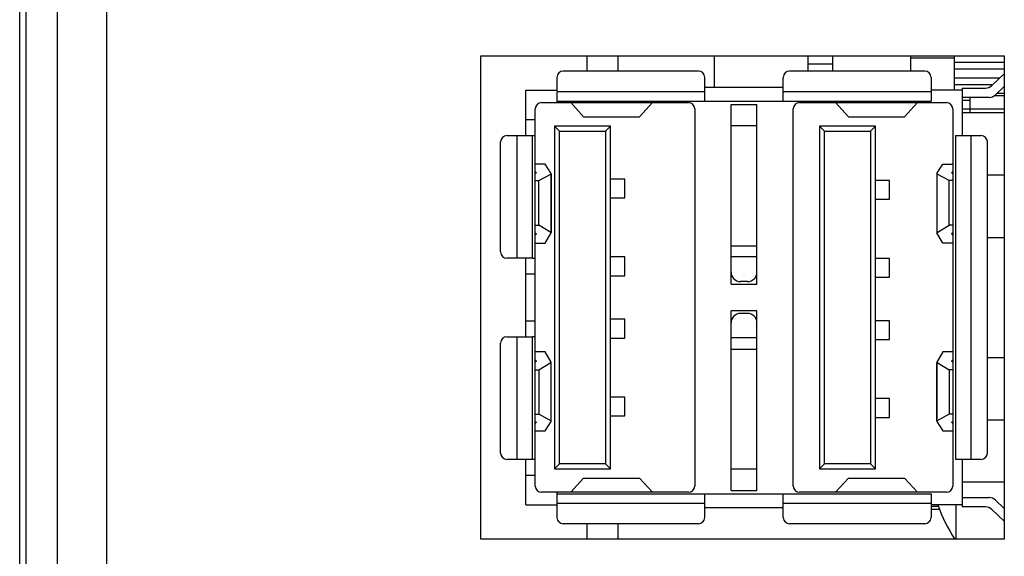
# Model space of a CAD drawing. Header units: millimetres. Extents: x 0 to 1427, y 0 to 1009.
# Tile 4 of 51: x 32 to 64, y 469 to 486. Entities that reach past the tile are written whole.
import ezdxf

# ---------------------------------------------------------------- set-up
doc = ezdxf.new("R2010")
doc.units = ezdxf.units.MM
doc.header["$LTSCALE"] = 65.395
for name, color, linetype in [('CASE-EASYRACK_100IS-L-SHAPE', 7, 'CONTINUOUS'), ('COVER-REAR_CASE_PC-SHAPE', 7, 'CONTINUOUS'), ('ISO7045-M3X8-4_8-SHAPE', 7, 'CONTINUOUS'), ('MIO-5251-SHAPE', 7, 'CONTINUOUS'), ('PRODUCT_LABEL_RX-SHAPE', 7, 'CONTINUOUS'), ('REAR_CASE-PPC19-SHAPE', 7, 'CONTINUOUS')]:
    doc.layers.add(name, color=color, linetype=linetype)

msp = doc.modelspace()

# ---------------------------------------------------------------- linework, layer by layer
at = {"layer": 'CASE-EASYRACK_100IS-L-SHAPE', "color": 7, "linetype": 'Continuous'}
for p, q in [((50.521, 485.081), (50.521, 484.591)), ((51.521, 485.081), (51.521, 484.591)), ((61.807, 470.629), (61.572, 470.629)), ((61.846, 470.529), (61.572, 470.529)), ((50.521, 470.071), (50.521, 469.581)), ((51.521, 470.071), (51.521, 469.581))]:
    msp.add_line(p, q, dxfattribs=at)
at = {"layer": 'COVER-REAR_CASE_PC-SHAPE', "color": 7, "linetype": 'Continuous'}
for p, q in [((32.521, 695.729), (32.521, 450.329)), ((33.521, 695.729), (33.521, 450.329))]:
    msp.add_line(p, q, dxfattribs=at)
at = {"layer": 'ISO7045-M3X8-4_8-SHAPE', "color": 7, "linetype": 'Continuous'}
msp.add_line((62.366, 470.681), (62.366, 469.581), dxfattribs=at)
msp.add_arc((66.508, 472.33), 5, 199.2577, 213.3648, dxfattribs=at)
at = {"layer": 'MIO-5251-SHAPE', "color": 7, "linetype": 'Continuous'}
for p, q in [((54.617, 484.081), (54.617, 485.081)), ((57.617, 485.081), (57.617, 484.591)), ((58.417, 484.591), (58.417, 485.081)), ((60.917, 484.591), (60.917, 485.081)), ((62.317, 485.081), (62.317, 483.981)), ((58.417, 484.814), (57.617, 484.814)), ((60.917, 485.014), (62.317, 485.014)), ((63.917, 484.871), (62.317, 484.871)), ((54.107, 484.591), (49.762, 484.591)), ((61.372, 484.591), (57.027, 484.591)), ((63.917, 484.651), (62.317, 484.651)), ((63.917, 484.509), (63.521, 484.133)), ((49.562, 484.391), (49.565, 483.981)), ((54.307, 483.63), (54.307, 484.391)), ((56.827, 483.63), (56.827, 484.391)), ((61.572, 484.391), (61.572, 483.63)), ((63.771, 484.371), (62.317, 484.371)), ((63.521, 484.151), (62.317, 484.151)), ((48.567, 483.981), (49.567, 483.981)), ((48.567, 482.526), (48.567, 483.981)), ((49.565, 483.981), (49.567, 483.93)), ((54.307, 483.93), (49.567, 483.93)), ((49.567, 483.581), (49.567, 483.93)), ((54.307, 484.081), (56.827, 484.081)), ((61.572, 483.93), (56.827, 483.93)), ((62.567, 483.981), (61.572, 483.981)), ((62.567, 484.051), (63.314, 484.051)), ((62.567, 484.051), (62.567, 482.526)), ((63.917, 483.797), (63.593, 483.797)), ((63.64, 483.833), (63.917, 484.096)), ((63.917, 483.871), (63.68, 483.871)), ((49.067, 483.581), (53.786, 483.581)), ((49.567, 483.63), (61.572, 483.63)), ((50.004, 483.581), (50.421, 483.125)), ((52.213, 483.125), (52.63, 483.581)), ((55.152, 483.526), (55.982, 483.526)), ((55.152, 477.759), (55.152, 483.526)), ((55.982, 477.759), (55.982, 483.526)), ((57.349, 483.581), (62.067, 483.581)), ((58.504, 483.581), (58.921, 483.125)), ((60.713, 483.125), (61.13, 483.581)), ((63.434, 483.751), (62.567, 483.751)), ((62.817, 483.651), (62.567, 483.651)), ((62.817, 483.751), (62.817, 483.261)), ((48.867, 471.281), (48.867, 483.381)), ((53.986, 483.381), (53.986, 471.281)), ((57.149, 471.281), (57.149, 483.381)), ((62.267, 483.381), (62.267, 471.281)), ((62.817, 483.371), (62.567, 483.371)), ((62.567, 483.261), (63.917, 483.261)), ((63.917, 483.37), (62.817, 483.37)), ((48.867, 483.026), (48.567, 483.026)), ((50.421, 483.125), (52.213, 483.125)), ((58.921, 483.125), (60.713, 483.125)), ((51.287, 482.831), (49.487, 482.831)), ((49.487, 482.831), (49.648, 482.67)), ((49.487, 482.831), (49.487, 471.831)), ((49.648, 482.67), (51.126, 482.67)), ((49.648, 471.992), (49.648, 482.67)), ((51.287, 482.831), (51.126, 482.67)), ((51.126, 482.67), (51.126, 471.992)), ((51.287, 471.831), (51.287, 482.831)), ((55.982, 482.84), (55.152, 482.84)), ((59.787, 482.831), (57.987, 482.831)), ((58.148, 482.67), (57.987, 482.831)), ((57.987, 482.831), (57.987, 471.831)), ((58.148, 482.67), (59.626, 482.67)), ((58.148, 471.992), (58.148, 482.67)), ((59.787, 482.831), (59.626, 482.67)), ((59.626, 482.67), (59.626, 471.992)), ((59.787, 471.831), (59.787, 482.831)), ((47.757, 478.791), (47.757, 482.326)), ((47.957, 482.526), (48.867, 482.526)), ((48.28, 482.526), (48.28, 478.591)), ((48.78, 478.585), (48.78, 482.526)), ((62.354, 482.526), (63.177, 482.526)), ((62.354, 482.526), (62.354, 472.136)), ((62.854, 472.136), (62.854, 482.526)), ((63.377, 472.336), (63.377, 482.326)), ((49.188, 481.608), (48.867, 481.608)), ((49.376, 481.307), (49.188, 481.608)), ((61.758, 481.307), (61.946, 481.608)), ((61.946, 481.608), (62.267, 481.608)), ((48.867, 481.369), (48.897, 481.345)), ((48.896, 481.325), (48.867, 481.304)), ((48.987, 481.079), (49.365, 481.289)), ((49.365, 481.289), (49.365, 479.421)), ((49.377, 481.289), (49.377, 479.421)), ((61.757, 481.289), (61.757, 479.421)), ((62.147, 481.079), (61.769, 481.289)), ((61.769, 479.421), (61.769, 481.289)), ((62.267, 481.369), (62.237, 481.345)), ((62.238, 481.325), (62.267, 481.304)), ((48.867, 481.079), (48.987, 481.079)), ((48.987, 479.65), (48.987, 481.079)), ((51.737, 481.131), (51.287, 481.131)), ((51.737, 480.531), (51.737, 481.131)), ((60.237, 481.086), (59.787, 481.086)), ((60.237, 480.486), (60.237, 481.086)), ((62.267, 481.079), (62.147, 481.079)), ((62.147, 479.65), (62.147, 481.079)), ((63.917, 481.255), (63.377, 481.255)), ((51.287, 480.531), (51.737, 480.531)), ((59.787, 480.486), (60.237, 480.486)), ((48.867, 479.65), (48.987, 479.65)), ((48.867, 479.405), (48.896, 479.381)), ((49.365, 479.421), (48.987, 479.65)), ((49.188, 479.072), (49.376, 479.401)), ((61.946, 479.072), (61.758, 479.401)), ((61.769, 479.421), (62.147, 479.65)), ((62.267, 479.65), (62.147, 479.65)), ((62.267, 479.405), (62.238, 479.381)), ((48.897, 479.36), (48.867, 479.334)), ((48.867, 479.072), (49.188, 479.072)), ((62.267, 479.072), (61.946, 479.072)), ((62.237, 479.36), (62.267, 479.334)), ((63.377, 479.255), (63.917, 479.255)), ((55.152, 478.984), (55.982, 478.984)), ((48.774, 478.591), (47.957, 478.591)), ((48.567, 476.071), (48.567, 478.591)), ((48.776, 478.591), (48.774, 478.591)), ((48.867, 478.585), (48.78, 478.585)), ((51.737, 478.631), (51.287, 478.631)), ((51.737, 478.031), (51.737, 478.631)), ((55.982, 478.63), (55.152, 478.63)), ((60.237, 478.586), (59.787, 478.586)), ((60.237, 477.986), (60.237, 478.586)), ((48.567, 478.091), (48.867, 478.091)), ((51.287, 478.031), (51.737, 478.031)), ((55.682, 477.843), (55.452, 477.843)), ((59.787, 477.986), (60.237, 477.986)), ((55.152, 477.759), (55.982, 477.759)), ((55.982, 476.904), (55.152, 476.904)), ((55.152, 471.136), (55.152, 476.904)), ((55.982, 471.136), (55.982, 476.904)), ((48.867, 476.571), (48.567, 476.571)), ((51.737, 476.631), (51.287, 476.631)), ((51.737, 476.031), (51.737, 476.631)), ((55.682, 476.82), (55.452, 476.82)), ((60.237, 476.586), (59.787, 476.586)), ((60.237, 475.986), (60.237, 476.586)), ((47.957, 476.071), (48.774, 476.071)), ((48.28, 476.071), (48.28, 472.136)), ((48.78, 476.078), (48.867, 476.078)), ((48.78, 472.136), (48.78, 476.078)), ((51.287, 476.031), (51.737, 476.031)), ((55.982, 476.033), (55.152, 476.033)), ((59.787, 475.986), (60.237, 475.986)), ((47.757, 472.336), (47.757, 475.871)), ((49.188, 475.59), (48.867, 475.591)), ((49.376, 475.261), (49.188, 475.59)), ((55.152, 475.678), (55.982, 475.678)), ((61.946, 475.59), (61.758, 475.261)), ((62.267, 475.591), (61.946, 475.59)), ((48.867, 475.328), (48.897, 475.302)), ((48.896, 475.281), (48.867, 475.257)), ((62.237, 475.302), (62.267, 475.328)), ((62.267, 475.257), (62.238, 475.281)), ((63.377, 475.407), (63.917, 475.407)), ((48.867, 475.012), (48.987, 475.012)), ((48.987, 475.012), (49.365, 475.241)), ((48.987, 475.012), (48.987, 473.583)), ((49.365, 475.241), (49.365, 473.373)), ((49.377, 473.373), (49.377, 475.241)), ((61.757, 473.373), (61.757, 475.241)), ((61.769, 475.241), (62.147, 475.012)), ((61.769, 473.373), (61.769, 475.241)), ((62.267, 475.012), (62.147, 475.012)), ((62.147, 475.012), (62.147, 473.583)), ((51.737, 474.131), (51.287, 474.131)), ((51.737, 473.531), (51.737, 474.131)), ((60.237, 474.086), (59.787, 474.086)), ((60.237, 473.486), (60.237, 474.086)), ((48.867, 473.583), (48.987, 473.583)), ((49.365, 473.373), (48.987, 473.583)), ((51.287, 473.531), (51.737, 473.531)), ((59.787, 473.486), (60.237, 473.486)), ((62.147, 473.583), (61.769, 473.373)), ((62.267, 473.583), (62.147, 473.583)), ((63.377, 473.407), (63.917, 473.407)), ((48.867, 473.358), (48.896, 473.337)), ((48.897, 473.317), (48.867, 473.294)), ((48.867, 473.054), (49.188, 473.054)), ((49.188, 473.054), (49.376, 473.355)), ((61.758, 473.355), (61.946, 473.054)), ((61.946, 473.054), (62.267, 473.054)), ((62.267, 473.294), (62.237, 473.317)), ((62.238, 473.337), (62.267, 473.358)), ((48.867, 472.136), (47.957, 472.136)), ((48.567, 470.681), (48.567, 472.136)), ((63.177, 472.136), (62.354, 472.136)), ((62.567, 472.136), (62.567, 470.611)), ((49.648, 471.992), (49.487, 471.831)), ((49.487, 471.831), (51.287, 471.831)), ((51.126, 471.992), (49.648, 471.992)), ((51.126, 471.992), (51.287, 471.831)), ((55.982, 471.822), (55.152, 471.822)), ((58.148, 471.992), (57.987, 471.831)), ((57.987, 471.831), (59.787, 471.831)), ((59.626, 471.992), (58.148, 471.992)), ((59.787, 471.831), (59.626, 471.992)), ((48.567, 471.636), (48.867, 471.636)), ((50.421, 471.537), (50.004, 471.081)), ((50.421, 471.537), (52.213, 471.537)), ((52.63, 471.081), (52.213, 471.537)), ((58.921, 471.537), (58.504, 471.081)), ((58.921, 471.537), (60.713, 471.537)), ((61.13, 471.081), (60.713, 471.537)), ((62.567, 471.421), (63.917, 471.421)), ((53.786, 471.081), (49.067, 471.081)), ((49.567, 470.681), (49.567, 471.081)), ((49.567, 471.032), (61.572, 471.032)), ((54.307, 470.271), (54.307, 471.032)), ((55.152, 471.136), (55.982, 471.136)), ((56.827, 470.271), (56.827, 471.032)), ((62.067, 471.081), (57.349, 471.081)), ((61.572, 471.032), (61.572, 470.271)), ((62.567, 470.911), (63.434, 470.911)), ((48.567, 470.681), (49.567, 470.681)), ((49.565, 470.681), (49.562, 470.271)), ((49.567, 470.732), (54.307, 470.732)), ((56.827, 470.581), (54.307, 470.581)), ((56.827, 470.732), (61.572, 470.732)), ((62.567, 470.681), (61.572, 470.681)), ((63.314, 470.611), (62.567, 470.611)), ((63.521, 470.529), (63.917, 470.153)), ((63.917, 470.566), (63.64, 470.829)), ((54.107, 470.071), (49.762, 470.071)), ((61.372, 470.071), (57.027, 470.071))]:
    msp.add_line(p, q, dxfattribs=at)
for centre, radius, start, end in [((49.762, 484.391), 0.2, 90, 180), ((54.107, 484.391), 0.2, 0, 90), ((57.027, 484.391), 0.2, 90, 180), ((61.372, 484.391), 0.2, 0, 90), ((63.314, 484.351), 0.3, 270, 313.4858), ((63.434, 484.051), 0.3, 270, 313.4858), ((49.067, 483.381), 0.2, 90, 180), ((53.786, 483.381), 0.2, 0, 90), ((57.349, 483.381), 0.2, 90, 180), ((62.067, 483.381), 0.2, 0, 90), ((47.957, 482.326), 0.2, 90, 180), ((63.177, 482.326), 0.2, 0, 90), ((47.957, 478.791), 0.2, 180, 270), ((55.452, 478.143), 0.3, 180, 270), ((55.682, 478.143), 0.3, 270, 0), ((55.452, 476.52), 0.3, 90, 180), ((55.682, 476.52), 0.3, 0, 90), ((47.957, 475.871), 0.2, 90, 180), ((47.957, 472.336), 0.2, 180, 270), ((63.177, 472.336), 0.2, 270, 0), ((49.067, 471.281), 0.2, 180, 270), ((53.786, 471.281), 0.2, 270, 0), ((57.349, 471.281), 0.2, 180, 270), ((62.067, 471.281), 0.2, 270, 0), ((63.434, 470.611), 0.3, 46.5142, 90), ((63.314, 470.311), 0.3, 46.5142, 90), ((49.762, 470.271), 0.2, 180, 270), ((54.107, 470.271), 0.2, 270, 0), ((57.027, 470.271), 0.2, 180, 270), ((61.372, 470.271), 0.2, 270, 0)]:
    msp.add_arc(centre, radius, start, end, dxfattribs=at)
for centre, ratio, start_param, end_param in [((47.903, 481.335), 0.087225, 6.167074, 6.391956), ((48.377, 481.302), 0.087225, -0.156126, 0.054389), ((62.757, 481.302), 0.087225, 3.087204, 3.297719), ((63.231, 481.335), 0.087225, 3.032822, 3.257704), ((47.903, 479.37), 0.095307, -0.108771, 0.116111), ((48.377, 479.406), 0.095307, 6.228797, 6.439312), ((62.757, 479.406), 0.095307, 2.985466, 3.195981), ((63.231, 479.37), 0.095307, 3.025481, 3.250363), ((47.903, 475.292), 0.095307, 6.167074, 6.391956), ((63.231, 475.292), 0.095307, 3.032822, 3.257704), ((48.377, 475.256), 0.095307, -0.156126, 0.054389), ((62.757, 475.256), 0.095307, 3.087204, 3.297719), ((48.377, 473.36), 0.087225, 6.228797, 6.439312), ((62.757, 473.36), 0.087225, 2.985466, 3.195981), ((47.903, 473.327), 0.087225, -0.108771, 0.116111), ((63.231, 473.327), 0.087225, 3.025481, 3.250363)]:
    msp.add_ellipse(centre, major_axis=(1, 0), ratio=ratio, start_param=start_param, end_param=end_param, dxfattribs=at)
for points, knots in [([(48.78, 478.585), (48.78, 478.586), (48.78, 478.589), (48.777, 478.591), (48.776, 478.591)], [0, 0, 0, 0, 0.529153, 1, 1, 1, 1]), ([(48.774, 476.071), (48.775, 476.071), (48.779, 476.072), (48.78, 476.076), (48.78, 476.078)], [0, 0, 0, 0, 0.499484, 1, 1, 1, 1])]:
    msp.add_open_spline(points, degree=3, knots=knots, dxfattribs=at)
at = {"layer": 'PRODUCT_LABEL_RX-SHAPE', "color": 7, "linetype": 'Continuous'}
msp.add_line((32.321, 457.679), (32.321, 490.579), dxfattribs=at)
at = {"layer": 'REAR_CASE-PPC19-SHAPE', "color": 7, "linetype": 'Continuous'}
for p, q in [((35.121, 465.529), (35.121, 687.529)), ((47.121, 485.081), (63.921, 485.081)), ((47.121, 469.581), (47.121, 485.081)), ((63.921, 485.081), (63.921, 469.581)), ((63.921, 469.581), (47.121, 469.581))]:
    msp.add_line(p, q, dxfattribs=at)

doc.saveas('drawing.dxf')
